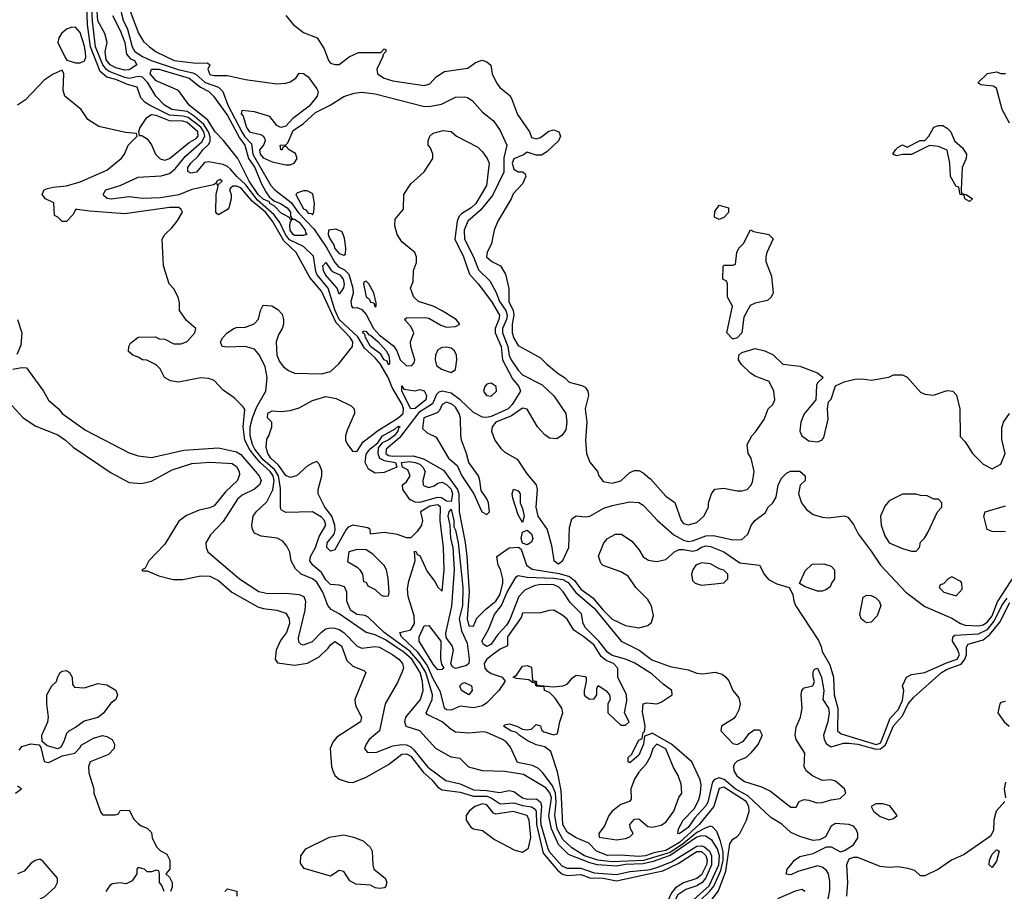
# Model space of a CAD drawing. Header units: inches. Extents: x 2380249 to 2585472, y 382747 to 546448.
# Tile 210 of 256: x 2467180 to 2471585, y 501011 to 504912. Entities that reach past the tile are written whole.
import ezdxf

# ---------------------------------------------------------------- set-up
doc = ezdxf.new("R2010")
doc.units = ezdxf.units.IN
doc.header["$MEASUREMENT"] = 0
doc.layers.add('C4560', color=7, linetype='Continuous')
doc.layers.add('C4570', color=7, linetype='Continuous')

msp = doc.modelspace()

# ---------------------------------------------------------------- linework, layer by layer
at = {"layer": 'C4560', "color": 4}
for points, elevation in [([(2470000, 501158.4), (2469970.4, 501149.6), (2469830, 501143.6), (2469766, 501150), (2469706.6, 501170), (2469650, 501205.3), (2469610, 501243.5), (2469584.3, 501290), (2469573.8, 501350), (2469580.2, 501410), (2469576.5, 501450), (2469563.6, 501483.6), (2469520.9, 501540.9), (2469500.4, 501560.4), (2469474.6, 501574.6), (2469406.8, 501586.8), (2469375.5, 501655.5), (2469357.8, 501677.8), (2469339.3, 501690), (2469270, 501722.4), (2469255.2, 501724.8), (2469190, 501719.5), (2469130, 501723.7), (2469110, 501735.1), (2469069.4, 501770), (2469003, 501803), (2468998, 501810), (2469024.7, 501870), (2469026.6, 501890), (2468996.4, 501990), (2468972.4, 502032.4), (2468925.3, 502085.3), (2468811, 502170), (2468738.6, 502238.6), (2468725.8, 502245.8), (2468689, 502250), (2468659.3, 502270), (2468644, 502310), (2468644, 502350), (2468633.2, 502373.2), (2468610, 502381.2), (2468570, 502383.6), (2468550, 502404.5), (2468530, 502438.4), (2468491.3, 502471.3), (2468478.4, 502490), (2468480.5, 502510), (2468503.1, 502550), (2468520.3, 502599.7), (2468549.4, 502650), (2468543.7, 502670), (2468530, 502686), (2468490, 502709), (2468370, 502706), (2468350, 502718), (2468346.6, 502730), (2468346.8, 502813.2), (2468337.4, 502870), (2468319.3, 502899.3), (2468270, 502942.4), (2468232.3, 502990), (2468221.6, 503010), (2468211.7, 503050), (2468211.7, 503090), (2468221.2, 503130), (2468241.4, 503178.6), (2468280.9, 503250), (2468286.6, 503310), (2468278.4, 503358.4), (2468253.2, 503410), (2468230, 503437.2), (2468189.3, 503449.3), (2468110, 503446), (2468086, 503450), (2468078, 503470), (2468088.7, 503490), (2468108.7, 503510), (2468138, 503530), (2468150, 503534.8), (2468190, 503536), (2468229.1, 503550.9), (2468248.9, 503571.1), (2468258, 503610), (2468270, 503634), (2468308, 503632), (2468334.4, 503614.4), (2468353.7, 503593.7), (2468361, 503570), (2468361, 503550), (2468354.8, 503530), (2468338, 503502), (2468327.7, 503470), (2468330.5, 503410), (2468342, 503382), (2468359.5, 503359.5), (2468382.3, 503342.3), (2468410, 503330.5), (2468530, 503326.4), (2468570, 503338), (2468608.2, 503371.8), (2468669.5, 503450), (2468670.9, 503470), (2468658.7, 503490), (2468595.2, 503555.2), (2468530, 503697.6), (2468478.7, 503758.7), (2468417.6, 503870), (2468362.3, 503922.3), (2468311.2, 504010), (2468279.5, 504050), (2468220, 504100), (2468170, 504158.7), (2468150, 504167.3), (2468133.7, 504166.3), (2468122.5, 504157.5), (2468118.8, 504150), (2468126, 504130), (2468126, 504110), (2468116, 504070), (2468110, 504062), (2468070, 504038), (2468063.1, 504043.1), (2468058, 504050), (2468059, 504130), (2468067.3, 504167.3), (2468062, 504178), (2468070, 504174), (2468086, 504190), (2468076.4, 504196.4), (2468062, 504190), (2468059.6, 504180.4), (2468046.8, 504173.2), (2467950, 504151.6), (2467891.3, 504128.7), (2467810, 504114.5), (2467730, 504111.2), (2467670, 504119.5), (2467590, 504108.4), (2467572.1, 504112.1), (2467561.2, 504121.2), (2467553.2, 504130), (2467565.2, 504150), (2467629.6, 504170.4), (2467710, 504206.8), (2467812.7, 504212.7), (2467850, 504223.7), (2467875.9, 504244.1), (2467919.7, 504300.3), (2467995.1, 504364.9), (2468008.6, 504390), (2468003.9, 504410), (2467990.5, 504430.6), (2467934.2, 504474.3), (2467910, 504480.7), (2467850, 504484), (2467760.7, 504530), (2467741.3, 504541.3), (2467722.2, 504562.3), (2467706, 504610), (2467662, 504622), (2467610, 504645), (2467570, 504654.6), (2467540.3, 504680.3), (2467496.7, 504790), (2467483.7, 504890), (2467477.7, 505050)], 32), ([(2470000, 501177), (2469980.5, 501170), (2469950, 501166.2), (2469866.5, 501173.5), (2469810, 501171.1), (2469760.9, 501190), (2469726.8, 501226.8), (2469670, 501249.7), (2469630, 501275.8), (2469609.8, 501310), (2469602.2, 501462.2), (2469585.6, 501545.6), (2469556.6, 501636.6), (2469530, 501657.2), (2469490, 501666), (2469450, 501686.6), (2469414, 501710), (2469402.5, 501722.5), (2469378, 501730), (2469345.2, 501750), (2469350, 501756), (2469370, 501760.7), (2469404.7, 501750), (2469430, 501736.3), (2469450, 501733.4), (2469470, 501736), (2469490, 501758), (2469510, 501751.3), (2469514.4, 501734.4), (2469524.5, 501724.5), (2469570, 501710.7), (2469584.7, 501715.3), (2469589.5, 501730.5), (2469596.2, 501770), (2469609.5, 501810), (2469605.1, 501830), (2469576.1, 501876.1), (2469550, 501901.2), (2469528, 501910), (2469526, 501926), (2469490, 501929), (2469486, 501946), (2469474, 501946), (2469458, 501958), (2469403.1, 501963.1), (2469388, 501970), (2469402, 501978), (2469430, 502018), (2469450, 502022), (2469470, 502014), (2469474, 501954), (2469490, 501952), (2469494, 501934), (2469566.4, 501926.4), (2469609.2, 501930.8), (2469630, 501938), (2469653.6, 501966.4), (2469670, 501978), (2469710, 501972), (2469714, 501970), (2469714, 501950), (2469706, 501910), (2469706, 501890), (2469710, 501884.7), (2469730, 501871.3), (2469750, 501872), (2469762, 501890), (2469762, 501918), (2469768, 501932), (2469802, 501910), (2469818, 501890), (2469821, 501870), (2469812, 501850), (2469812, 501810), (2469870, 501754), (2469890, 501754), (2469906, 501770), (2469886, 501810), (2469896.3, 501863.7), (2469894.3, 501890), (2469856, 501970), (2469855.3, 502010), (2469836, 502030), (2469804.2, 502044.2), (2469782, 502062), (2469750, 502112.3), (2469704.5, 502150), (2469659.5, 502179.5), (2469630, 502229), (2469610, 502246), (2469570, 502268.7), (2469548.4, 502268.4), (2469510, 502257.2), (2469430, 502255.3), (2469422.8, 502237.2), (2469362.8, 502150), (2469362, 502110), (2469330, 502095.1), (2469295.5, 502070), (2469270.5, 502050), (2469258.4, 502030), (2469260.4, 502010), (2469270, 501999.3), (2469290, 501985.7), (2469338, 501970), (2469351.3, 501951.3), (2469323.1, 501910), (2469270, 501854.7), (2469250, 501840.5), (2469210, 501832.6), (2469150, 501839.5), (2469110, 501822), (2469090, 501823.6), (2469080.9, 501830), (2469063.2, 501903.2), (2469030, 501961.3), (2469002.5, 502022.5), (2468960.7, 502080.7), (2468888.2, 502150), (2468881.2, 502170), (2468930, 502181.7), (2468946.8, 502210), (2468944.1, 502244.1), (2468918.3, 502330), (2468915.3, 502364.7), (2468920.5, 502399.5), (2468949, 502490), (2468946, 502534), (2468954, 502530), (2468958, 502518), (2468970, 502514), (2469002.5, 502442.5), (2469037.3, 502397.3), (2469050, 502372), (2469070, 502354), (2469079.5, 502450), (2469076.3, 502550), (2469060.5, 502670), (2469062.6, 502730), (2469050, 502740.4), (2469014.8, 502734.8), (2468972.7, 502710), (2468982.4, 502670), (2468977.1, 502650), (2468958, 502622), (2468930, 502593.2), (2468910, 502592.3), (2468870, 502608), (2468810, 502617), (2468750, 502609.5), (2468748.7, 502630), (2468737.5, 502637.5), (2468670, 502649.6), (2468650, 502640.7), (2468640.4, 502630), (2468590, 502539.6), (2468570, 502533.6), (2468553.6, 502550), (2468556.3, 502570), (2468586.9, 502610), (2468591.6, 502628.4), (2468589.8, 502650), (2468576.5, 502690), (2468544.5, 502730), (2468515.8, 502790), (2468515.4, 502810), (2468532.2, 502870), (2468532.2, 502892.2), (2468521.5, 502921.5), (2468510, 502934), (2468490, 502927), (2468466.6, 502913.4), (2468418.8, 502870), (2468390, 502862.4), (2468370, 502872.3), (2468338.5, 502918.5), (2468304, 502950), (2468289.7, 502970), (2468283.2, 502996.8), (2468285.2, 503034.8), (2468295.3, 503050), (2468308.7, 503090), (2468308.7, 503110), (2468289.3, 503130), (2468290, 503151), (2468310, 503161), (2468350, 503158), (2468390, 503162.8), (2468430, 503175.5), (2468490, 503208), (2468550, 503226), (2468596, 503216), (2468663.5, 503183.5), (2468676, 503170), (2468678, 503150), (2468644.4, 503075.6), (2468637.1, 503050), (2468637.6, 503030), (2468646.4, 503010), (2468670, 502978.8), (2468690, 502981), (2468716.6, 503023.4), (2468784.7, 503075.3), (2468872, 503128), (2468895.4, 503150), (2468896.5, 503170), (2468891.1, 503190), (2468846.2, 503266.2), (2468829.1, 503310), (2468792, 503372), (2468770, 503399), (2468722.3, 503442.3), (2468692.3, 503492.3), (2468610, 503570.8), (2468590, 503613), (2468559.4, 503710), (2468510.7, 503770), (2468504.3, 503784.3), (2468494.3, 503854.3), (2468450, 503897.2), (2468387.1, 503927.1), (2468368.7, 503950), (2468344.1, 504004), (2468317.9, 504037.9), (2468244, 504104), (2468192.2, 504172.2), (2468150.9, 504210), (2468123.4, 504243.4), (2468110, 504255.4), (2468090, 504263.9), (2468024.4, 504275.6), (2468006.6, 504273.4), (2467970.3, 504229.7), (2467945.8, 504225.8), (2467932.9, 504232.9), (2467932, 504250), (2467946, 504270), (2467978.9, 504301.1), (2467999.1, 504330), (2468025.5, 504354.5), (2468031.8, 504368.2), (2468031.7, 504388.3), (2468024.8, 504410), (2468003.2, 504443.2), (2467960.7, 504480.7), (2467930, 504500.8), (2467860.9, 504510), (2467828.2, 504530), (2467789.6, 504570), (2467752.7, 504630), (2467730, 504654.2), (2467710, 504658.4), (2467670, 504648.6), (2467650, 504653.5), (2467580.6, 504680.6), (2467568.3, 504688.3), (2467551.8, 504710), (2467518.7, 504790), (2467505.9, 504906), (2467501.2, 504990)], 28), ([(2467594.9, 504930), (2467630, 504863.8), (2467650, 504810.5), (2467658.3, 504758.3), (2467676.5, 504736.5), (2467694, 504730), (2467704, 504710), (2467670, 504687.3), (2467650, 504686), (2467610, 504696.9), (2467584.7, 504710), (2467567.6, 504732.4), (2467562, 504770), (2467571.8, 504810), (2467560.5, 504850), (2467530, 504907), (2467524.2, 504990)], 24), ([(2467632, 504950), (2467642.9, 504910), (2467662.2, 504870), (2467683.7, 504790), (2467695.3, 504770), (2467730, 504746.5), (2467768.8, 504728.8), (2467889.6, 504689.6), (2467954.8, 504674.8), (2467970, 504666.5), (2468010, 504630.2), (2468070.1, 504610.1), (2468088.9, 504590), (2468111, 504530), (2468173.9, 504410), (2468187.5, 504387.5), (2468216.5, 504356.5), (2468223.8, 504310), (2468230, 504296.5), (2468303.6, 504170), (2468322, 504150), (2468394.3, 504094.3), (2468427.9, 504047.9), (2468495.6, 503975.6), (2468552.5, 503892.5), (2468590, 503825.5), (2468606.6, 503806.6), (2468633.1, 503793.1), (2468652.5, 503772.5), (2468670.2, 503709.8), (2468671.5, 503688.5), (2468661.6, 503650), (2468664.4, 503630), (2468670, 503623), (2468690, 503624), (2468710, 503614.9), (2468730, 503592.4), (2468762.3, 503530), (2468790, 503500.6), (2468852.7, 503452.7), (2468867.9, 503430), (2468882.6, 503390), (2468910, 503362.4), (2468935.1, 503364.9), (2468944.2, 503375.8), (2468947.8, 503390), (2468929.7, 503450), (2468928, 503470), (2468943.7, 503510), (2468930, 503539), (2468902, 503570), (2468910, 503578), (2468990, 503579.5), (2469010, 503575.8), (2469064.2, 503544.2), (2469090, 503536.5), (2469130, 503539.3), (2469149.2, 503550), (2469132.3, 503570), (2469070, 503609.6), (2469030, 503629.6), (2468964, 503650), (2468944, 503670), (2468935.3, 503690), (2468928.7, 503710), (2468940.4, 503739.6), (2468942, 503790), (2468954.6, 503825.4), (2468955.3, 503850), (2468948, 503870), (2468890, 503918), (2468868.7, 503950), (2468858, 503990), (2468860.4, 504019.6), (2468896.4, 504063.6), (2468899, 504130), (2468930, 504178), (2468990, 504231.3), (2469028.7, 504290), (2469028.7, 504310), (2469018, 504338), (2469008, 504350), (2469008, 504370), (2469015.3, 504390), (2469030, 504404.7), (2469075.3, 504415.3), (2469110, 504412), (2469134, 504390), (2469230, 504341), (2469250, 504321), (2469271, 504290), (2469281, 504270), (2469268, 504170), (2469220.9, 504090), (2469199.5, 504070), (2469156.4, 504043.6), (2469144.2, 504030), (2469136.9, 504010), (2469126.7, 503930), (2469165, 503850), (2469192.9, 503772.9), (2469231.8, 503730), (2469291.2, 503651.2), (2469326.7, 503590), (2469323.6, 503570), (2469307.1, 503530), (2469307.2, 503510), (2469334.4, 503450), (2469340.2, 503390), (2469384.9, 503304.9), (2469413, 503270), (2469420.5, 503250), (2469383.9, 503190), (2469366, 503170), (2469290, 503135.9), (2469270, 503131.7), (2469250, 503132.9), (2469210, 503153.8), (2469150.4, 503210.4), (2469110, 503240.3), (2469070.2, 503249.8), (2469054.7, 503245.3), (2469045.1, 503234.9), (2469027.1, 503192.9), (2468965.8, 503154.2), (2468879.7, 503040.3), (2468819.3, 502990), (2468817.6, 502970), (2468830, 502962.1), (2468850, 502958.4), (2468940.6, 502960.6), (2468986.1, 502946.1), (2469075.9, 502895.9), (2469138.6, 502810), (2469144.8, 502790), (2469146.4, 502710), (2469172.7, 502572.7), (2469179.8, 502510), (2469190.2, 502350), (2469182.3, 502230), (2469190, 502198.8), (2469210, 502198), (2469225.9, 502234.1), (2469265.6, 502274.4), (2469310, 502308.9), (2469330, 502340.5), (2469342, 502390), (2469340.9, 502410), (2469331.4, 502451.4), (2469321.2, 502470), (2469315.3, 502510), (2469370, 502548.8), (2469411, 502551), (2469422.8, 502542.8), (2469447.7, 502470), (2469472.4, 502452.4), (2469593.8, 502433.8), (2469640.1, 502420.1), (2469661.6, 502401.6), (2469690, 502363.2), (2469744.6, 502324.6), (2469790, 502269.2), (2469830, 502228.8), (2469890, 502201), (2469950, 502190.8), (2469990, 502201), (2470000, 502209.1)], 28), ([(2467674.4, 504950), (2467711.6, 504851.5), (2467734.3, 504814.3), (2467760.5, 504790), (2467790, 504768.8), (2467871, 504730), (2467970, 504717.3), (2468019.6, 504719.6), (2468031.3, 504710), (2468021, 504690), (2468030, 504666), (2468050, 504661.6), (2468110, 504662.8), (2468190, 504644), (2468330, 504624.9), (2468370, 504627.3), (2468390, 504634), (2468415.3, 504650), (2468430, 504672), (2468450, 504671.3), (2468470, 504656), (2468510, 504602), (2468514.8, 504590), (2468510.8, 504570), (2468475.5, 504524.5), (2468402, 504470), (2468370, 504435.3), (2468348.7, 504428.7), (2468330, 504438), (2468299, 504479), (2468230, 504499), (2468174, 504506), (2468171.3, 504490), (2468179.5, 504479.5), (2468194, 504430), (2468207.8, 504410), (2468258, 504398), (2468271.3, 504390), (2468277.3, 504377.3), (2468278.8, 504370), (2468270.8, 504350), (2468253, 504330), (2468255.5, 504310), (2468270, 504293.4), (2468310, 504276), (2468370, 504262.8), (2468390, 504262.8), (2468408, 504270), (2468422, 504290), (2468413.6, 504313.6), (2468386, 504330), (2468370, 504346), (2468358, 504342), (2468354, 504330), (2468349, 504329), (2468346, 504350), (2468370, 504352), (2468379, 504361), (2468404, 504416), (2468450, 504446.8), (2468502.9, 504497.1), (2468569, 504530), (2468630, 504568), (2468676.6, 504583.4), (2468710, 504587.7), (2468770, 504580.5), (2468985.3, 504525.3), (2469010, 504523.1), (2469066.6, 504533.4), (2469130, 504564.9), (2469170, 504567.3), (2469184, 504564), (2469204.7, 504550), (2469250, 504498), (2469299.9, 504459.9), (2469330, 504416), (2469359.3, 504350), (2469346.7, 504293.3), (2469346.5, 504230), (2469294.8, 504125.2), (2469241.1, 504058.9), (2469184.6, 504010), (2469169.2, 503970), (2469170.3, 503930), (2469211, 503851), (2469232.9, 503792.9), (2469283, 503743), (2469311.3, 503691.3), (2469326, 503650), (2469354.5, 503610), (2469361.3, 503590), (2469357.6, 503570), (2469340.2, 503530), (2469340.2, 503510), (2469363.5, 503450), (2469369.5, 503409.5), (2469379, 503390), (2469410, 503343.8), (2469430, 503323.1), (2469517.7, 503277.7), (2469570, 503228), (2469623, 503150), (2469628.2, 503110), (2469623, 503077), (2469607.3, 503052.7), (2469583.6, 503036.4), (2469550, 503039), (2469530, 503054), (2469497.2, 503090), (2469450, 503169), (2469430, 503174), (2469380.6, 503139.4), (2469310.5, 503110), (2469294.4, 503090), (2469290.4, 503070), (2469305.5, 503030), (2469332.1, 502992.1), (2469350, 502976.3), (2469405.8, 502945.8), (2469450, 502878), (2469491, 502830), (2469494.8, 502810), (2469488.5, 502730), (2469498, 502690), (2469540.5, 502630), (2469558.8, 502558.8), (2469570, 502492), (2469590, 502476), (2469610, 502491.3), (2469637, 502550), (2469640.2, 502639.8), (2469650, 502678), (2469670, 502691), (2469710, 502687.3), (2469730, 502690.6), (2469794, 502726), (2469830, 502738), (2469910, 502753.4), (2469950, 502750.7), (2469970, 502738.8), (2470000, 502706.8)], 32), ([(2468370.5, 504930.5), (2468402.8, 504890), (2468450, 504854.8), (2468510.7, 504830.7), (2468542, 504782), (2468561, 504730), (2468570, 504718), (2468590, 504711.3), (2468610, 504712), (2468654.6, 504745.4), (2468695.3, 504764.7), (2468795.3, 504764.7), (2468810, 504782), (2468818, 504778), (2468818, 504770), (2468804.7, 504755.3), (2468806, 504750), (2468777.3, 504690), (2468781, 504670), (2468810, 504650.5), (2468850, 504638.4), (2468990, 504617.3), (2469015.5, 504624.5), (2469043.7, 504656.3), (2469080.2, 504679.8), (2469185.6, 504694.4), (2469219.3, 504720.7), (2469248.9, 504731.1), (2469270, 504722.8), (2469287.9, 504707.9), (2469293.4, 504670), (2469313.4, 504630), (2469328.8, 504608.8), (2469372.2, 504572.2), (2469379.9, 504559.9), (2469406.9, 504486.9), (2469461, 504410), (2469470, 504384.7), (2469490, 504378.8), (2469510, 504384), (2469546.8, 504413.2), (2469570, 504418.8), (2469591.3, 504410), (2469598.8, 504390), (2469591, 504370), (2469538.8, 504321.2), (2469514.6, 504305.4), (2469490, 504305.2), (2469450, 504319), (2469433.4, 504306.6), (2469390, 504289.2), (2469383.6, 504270), (2469390, 504242.8), (2469410, 504231), (2469431.6, 504231.6), (2469442, 504222), (2469444.7, 504210), (2469430, 504178), (2469387.5, 504132.5), (2469378.8, 504110), (2469318.8, 504010), (2469302.8, 503970), (2469291, 503910), (2469271.3, 503870), (2469268.4, 503850), (2469292, 503830), (2469331.3, 503810), (2469353.2, 503773.2), (2469368.9, 503708.9), (2469367.8, 503650), (2469387.8, 503610), (2469390.2, 503590.2), (2469383.2, 503550), (2469382.6, 503510), (2469390, 503487.3), (2469410, 503454), (2469510, 503398.8), (2469538.8, 503370), (2469588.5, 503328.5), (2469618, 503310), (2469638, 503290), (2469695.2, 503275.2), (2469710, 503266.8), (2469722, 503250), (2469724.4, 503230), (2469710.5, 503170), (2469717.1, 503110), (2469710.6, 503030), (2469716.3, 502970), (2469730, 502931.3), (2469764.7, 502890), (2469771.3, 502870), (2469790, 502844.7), (2469830, 502837.3), (2469870, 502847.7), (2469910, 502886), (2469930, 502894.8), (2469950, 502894), (2469970, 502884), (2469999.2, 502859.2), (2470000, 502858.3)], 36), ([(2470000, 501140.8), (2469970, 501134.5), (2469890, 501130.3), (2469850, 501123.7), (2469765.2, 501130), (2469730, 501138.2), (2469635.6, 501175.6), (2469590, 501220.9), (2469558.7, 501290), (2469547.9, 501347.9), (2469558.5, 501430), (2469551.6, 501451.6), (2469534.3, 501474.3), (2469433.3, 501533.3), (2469350, 501546.6), (2469250.5, 501549.5), (2469190, 501566.6), (2469150, 501605.2), (2469110, 501612), (2469041.2, 501650), (2468969.7, 501729.8), (2468908.8, 501748.8), (2468903.5, 501770), (2468906.9, 501790), (2468973.7, 501870), (2468985.6, 501910), (2468981.8, 501950), (2468971.8, 501990), (2468934.1, 502050), (2468900.4, 502080.4), (2468817.1, 502137.1), (2468770, 502158.6), (2468729.6, 502170), (2468610, 502252.9), (2468572.9, 502272.9), (2468558, 502290), (2468536.1, 502350), (2468510, 502394.8), (2468490, 502409.8), (2468439.3, 502430), (2468413.9, 502453.9), (2468394.5, 502490), (2468389.2, 502529.2), (2468375.5, 502555.5), (2468357.5, 502577.5), (2468331.9, 502591.9), (2468260.1, 502600.1), (2468230, 502614), (2468220.9, 502630), (2468218.4, 502650), (2468224.7, 502690), (2468238.4, 502710), (2468285.8, 502754.2), (2468312.3, 502807.7), (2468318.8, 502850), (2468314.3, 502870), (2468301.2, 502890), (2468255.5, 502930), (2468230, 502960.2), (2468207.7, 502990), (2468186.9, 503030), (2468179.4, 503090), (2468187.3, 503167.3), (2468179.7, 503179.7), (2468138.9, 503218.9), (2468090, 503254), (2468050, 503297.2), (2468026, 503306), (2467990, 503309.2), (2467890.7, 503289.3), (2467855.3, 503295.3), (2467828, 503310), (2467808, 503350), (2467790, 503368), (2467748.7, 503388.7), (2467730, 503389), (2467710, 503402), (2467686, 503410), (2467667.3, 503427.3), (2467668, 503450), (2467676.4, 503463.6), (2467710, 503491.3), (2467787.3, 503492.7), (2467803.6, 503483.6), (2467830, 503482), (2467870, 503462), (2467902, 503462), (2467930, 503471), (2467964, 503510), (2467968, 503530), (2467925.6, 503565.6), (2467895.3, 503610), (2467894.6, 503645.4), (2467888.7, 503670), (2467870, 503708), (2467848.7, 503730), (2467824, 503810), (2467818, 503930), (2467828.9, 503951.1), (2467860.2, 503979.8), (2467884, 504010), (2467908.7, 504050), (2467903.1, 504063.1), (2467891.5, 504071.5), (2467850, 504071.2), (2467650, 504042.9), (2467494.5, 504054.5), (2467436.9, 504063.1), (2467430, 504062), (2467419.5, 504040.5), (2467390, 504009), (2467370, 504008.7), (2467350, 504028.7), (2467335.3, 504035.3), (2467332.3, 504092.3), (2467295.3, 504110), (2467281.2, 504130), (2467289.3, 504150), (2467303.8, 504156.2), (2467330, 504163.1), (2467390, 504168.5), (2467450, 504186), (2467570, 504239.1), (2467634, 504290), (2467648.7, 504310), (2467666, 504350), (2467706, 504390), (2467702, 504402), (2467652.7, 504407.3), (2467533.6, 504433.6), (2467485.6, 504465.6), (2467455.3, 504510), (2467382, 504570), (2467374.6, 504594.6), (2467378, 504670), (2467370, 504686), (2467330, 504668), (2467290, 504642), (2467206.4, 504553.6), (2467170.7, 504529.3)], 36), ([(2467169.6, 503569.6), (2467189.6, 503510), (2467185.3, 503454.7), (2467166.9, 503413.1)], 44), ([(2467150, 503348), (2467190, 503355.1), (2467210, 503354), (2467287, 503250), (2467308.4, 503208.4), (2467351.5, 503171.5), (2467370, 503149.3), (2467474.2, 503074.2), (2467670, 502973.2), (2467710, 502959.3), (2467770, 502952.7), (2467914.6, 502985.4), (2468070, 502995.8), (2468150, 502978.5), (2468170, 502966), (2468252.1, 502870), (2468259.7, 502850), (2468252.4, 502830), (2468230, 502810.4), (2468175.8, 502784.2), (2468153.8, 502766.2), (2468090, 502666), (2468033.4, 502606.6), (2468013.2, 502570), (2468014, 502550), (2468022, 502530), (2468162.7, 502410), (2468250, 502353.3), (2468290, 502343.6), (2468370, 502345.6), (2468430, 502338.7), (2468450.9, 502330.9), (2468458.7, 502310), (2468455.1, 502270), (2468425.6, 502145.6), (2468427, 502127), (2468437.6, 502117.6), (2468450, 502113.6), (2468490, 502129.7), (2468530, 502171.2), (2468550, 502185.4), (2468570, 502190.8), (2468590, 502188.7), (2468610, 502183.1), (2468630, 502169.8), (2468690, 502108.5), (2468710, 502099.8), (2468770, 502107.2), (2468790, 502103.2), (2468849.8, 502070), (2468875.5, 502050), (2468892.4, 502030), (2468896.4, 502010), (2468889.7, 501990), (2468870, 501944.9), (2468815.6, 501850), (2468789.5, 501730), (2468742.9, 501690), (2468729.4, 501670), (2468722.7, 501650), (2468734.5, 501634.5), (2468772.7, 501632.7), (2468850, 501661.4), (2468890, 501668.1), (2468910, 501666.5), (2468930, 501657.1), (2468943.8, 501643.8), (2469006, 501566), (2469086.5, 501506.5), (2469150, 501492.2), (2469210, 501464.5), (2469270, 501461.7), (2469327.1, 501452.9), (2469370, 501461.7), (2469390, 501457.7), (2469430, 501429.8), (2469450, 501424.1), (2469490, 501425), (2469499.6, 501419.6), (2469510.4, 501410.4), (2469514.3, 501394.3), (2469509.4, 501330), (2469512.2, 501310), (2469543.2, 501203.2), (2469549.5, 501189.5), (2469605.2, 501125.2), (2469630, 501114), (2469690, 501114.5), (2469750, 501093.5), (2469850, 501086.9), (2469910, 501099.2), (2469990, 501106.7), (2470000, 501109.2)], 44), ([(2467130, 503202), (2467195.3, 503130), (2467252.5, 503092.5), (2467350, 503054.5), (2467385.2, 503030), (2467418.9, 502998.9), (2467590, 502883.7), (2467670, 502840.9), (2467724.5, 502835.5), (2467770, 502846.6), (2467862.4, 502897.6), (2467950, 502926), (2468031.4, 502931.4), (2468110, 502927.6), (2468130, 502925.1), (2468150, 502912.3), (2468162, 502890), (2468163.2, 502876.8), (2468155.1, 502850), (2468101, 502799), (2468050, 502736), (2468030, 502726.8), (2467983.2, 502716.8), (2467926.6, 502693.4), (2467892.5, 502667.5), (2467830, 502564.7), (2467758, 502490), (2467742, 502458), (2467726, 502450), (2467730, 502446), (2467750, 502446), (2467803.1, 502423.1), (2467866.3, 502406.3), (2467910, 502407), (2467990, 502422.4), (2468030, 502421.3), (2468070, 502401.6), (2468129.8, 502349.8), (2468244.7, 502284.8), (2468270, 502276.3), (2468330, 502269.6), (2468370, 502256), (2468386, 502230), (2468386.6, 502210), (2468374, 502170), (2468346.5, 502133.5), (2468327.3, 502090), (2468322.7, 502050), (2468333.6, 502033.6), (2468410, 502023.7), (2468468, 502032), (2468519.9, 502060.1), (2468560.7, 502099.3), (2468570, 502114), (2468590, 502128.7), (2468619, 502110), (2468644.1, 502044.1), (2468670, 502019), (2468719, 501999), (2468728, 501990), (2468679, 501870), (2468682, 501842), (2468709, 501790), (2468704, 501770), (2468599.6, 501700.4), (2468581.2, 501678.8), (2468569.5, 501650.5), (2468575.1, 501570), (2468580.9, 501550), (2468589.6, 501530), (2468610, 501512.3), (2468650, 501499.6), (2468670, 501498.4), (2468690, 501505.1), (2468730, 501521.6), (2468830, 501578.4), (2468890, 501624.2), (2468910, 501626.6), (2468930, 501615.6), (2468984.5, 501544.5), (2469023.5, 501510), (2469050, 501477.6), (2469070, 501465.1), (2469150, 501455.3), (2469210, 501437), (2469270, 501436.3), (2469290, 501429), (2469330, 501402.8), (2469390, 501407.1), (2469430, 501394.5), (2469470, 501388.7), (2469482.2, 501382.2), (2469490.4, 501370.4), (2469492.8, 501310), (2469522.3, 501182.3), (2469585.7, 501105.7), (2469608.5, 501088.5), (2469630, 501081.8), (2469690, 501086.4), (2469731.1, 501071.1), (2469790, 501069.8), (2469850, 501058.4), (2470000, 501090.6)], 48), ([(2470000, 502299.7), (2469990, 502317.2), (2469937.2, 502370), (2469901.5, 502421.5), (2469870, 502441.2), (2469790, 502469), (2469780.2, 502480.2), (2469769.1, 502510.9), (2469794, 502570), (2469809.5, 502590.5), (2469846, 502610), (2469872, 502610), (2469918.8, 502578.8), (2469950, 502541), (2469970, 502507.7), (2469992.8, 502492.8), (2470000, 502491.6)], 28), ([(2470000, 501989.2), (2469932.1, 502032.1), (2469890.5, 502050.5), (2469830, 502067), (2469810, 502081), (2469771.2, 502131.2), (2469711.9, 502190), (2469700.8, 502210), (2469692.9, 502252.9), (2469643.4, 502303.4), (2469611.9, 502351.9), (2469592.2, 502372.2), (2469570, 502382.2), (2469510, 502384), (2469481.4, 502378.6), (2469440.6, 502359.4), (2469413.8, 502330), (2469373.1, 502226.9), (2469357.5, 502202.6), (2469318.9, 502161.1), (2469290, 502116.9), (2469270, 502107.1), (2469255.6, 502115.6), (2469250, 502125.2), (2469248, 502130), (2469277.6, 502182.4), (2469304.2, 502250), (2469334.8, 502290), (2469360.5, 502350), (2469401.2, 502418.8), (2469410, 502424.9), (2469450, 502417.3), (2469570, 502412.7), (2469610, 502406.4), (2469633.3, 502393.3), (2469668.8, 502348.8), (2469750, 502278.5), (2469871.5, 502130), (2469950.7, 502090.7), (2470000, 502053.4)], 24), ([(2470000, 501714.7), (2469974.8, 501705.2), (2469971.5, 501670), (2469950, 501620.9), (2469910, 501586), (2469902, 501590), (2469902.7, 501610), (2469916.6, 501623.4), (2469950, 501686.8), (2469965.6, 501694.4), (2469970, 501722), (2469974.6, 501725.4), (2469978, 501750), (2469966.1, 501813.9), (2469969.6, 501850.4), (2469985.4, 501854.6), (2470000, 501853.2)], 24), ([(2467177, 501643), (2467190, 501658.8), (2467230, 501670.8), (2467266.8, 501666.8), (2467275.3, 501655.3), (2467290, 501591.3), (2467310, 501586.8), (2467370, 501618), (2467426, 501630), (2467450, 501654), (2467454.6, 501665.4), (2467510, 501696.3), (2467550, 501708.2), (2467570, 501703.8), (2467594, 501690), (2467604.9, 501670), (2467602, 501650), (2467577, 501623), (2467494.8, 501590), (2467487.7, 501570), (2467490, 501542), (2467511, 501470), (2467511.3, 501450), (2467543.6, 501363.6), (2467552.7, 501352.7), (2467607.3, 501352.7), (2467622, 501358), (2467630, 501372), (2467670, 501374), (2467690, 501334), (2467710, 501314), (2467723.6, 501303.6), (2467750, 501294), (2467770, 501274), (2467772, 501250), (2467792, 501210), (2467810, 501192), (2467838, 501178), (2467852, 501150), (2467852, 501110), (2467834, 501090), (2467850, 501074), (2467862, 501050), (2467862, 501030), (2467854, 501010)], 48), ([(2470000, 501612.4), (2469981.1, 501578.9), (2469950, 501544.5), (2469930, 501512.7), (2469914.9, 501470), (2469915.9, 501424.1), (2469907.7, 501412.3), (2469870, 501399.7), (2469830.4, 501370), (2469816.4, 501350), (2469796.1, 501303.9), (2469771.3, 501270), (2469772.7, 501252.7), (2469850, 501241.3), (2469890, 501247), (2469910, 501254.8), (2469925.2, 501270), (2469913.2, 501290), (2469909.3, 501310), (2469930, 501334), (2469950, 501334.8), (2469990, 501301), (2470000, 501299.9)], 28), ([(2467162, 501450), (2467188, 501470), (2467170, 501482)], 48), ([(2467166, 500910), (2467184.1, 500935.9), (2467230, 500961), (2467252.9, 500967.1), (2467292.7, 500987.3), (2467338, 501030), (2467348.7, 501050), (2467348.7, 501070), (2467284.7, 501144.7), (2467270, 501155.3), (2467250, 501149.2), (2467230, 501135.1), (2467199.5, 501100.5), (2467170, 501089.3)], 48), ([(2467826, 501010), (2467816.4, 501036.4), (2467806, 501050), (2467806, 501090), (2467802, 501102), (2467790, 501106), (2467770, 501098), (2467750, 501098), (2467738, 501110), (2467710, 501118), (2467704.7, 501110), (2467704.7, 501090), (2467682.8, 501057.2), (2467656, 501044), (2467630, 501049), (2467595.3, 501044.7), (2467582.8, 501037.2), (2467566, 501010)], 48), ([(2468098, 501010), (2468110, 501022), (2468151.3, 501011.3), (2468151.1, 500988.9)], 48)]:
    msp.add_lwpolyline(points, dxfattribs=dict(at, elevation=elevation))
for points, elevation in [([(2467430, 504879), (2467410, 504877.2), (2467390, 504869), (2467366.8, 504850), (2467354.8, 504830), (2467351, 504810), (2467382.8, 504742.8), (2467391.1, 504731.1), (2467430, 504718.8), (2467450, 504718.8), (2467470, 504727.3), (2467476.1, 504743.9), (2467474.7, 504765.2), (2467470, 504794), (2467450, 504855.3)], 36), ([(2468390, 504018), (2468387, 504027), (2468350, 504045.7), (2468318.4, 504078.4), (2468299.6, 504090), (2468297.1, 504097.1), (2468270, 504108.4), (2468246.5, 504130), (2468207.3, 504190), (2468155.6, 504290), (2468091.5, 504371.5), (2468054, 504410), (2468022.2, 504462.2), (2467938.3, 504530), (2467890, 504595.6), (2467790, 504638.3), (2467763.5, 504670), (2467769.2, 504690), (2467802.8, 504690), (2467937.6, 504650), (2467989.4, 504609.4), (2468026.4, 504590), (2468047.2, 504570), (2468110, 504483.1), (2468162.7, 504382.7), (2468186.9, 504350), (2468203.6, 504290), (2468232.3, 504250), (2468259.6, 504179.6), (2468280.9, 504141), (2468297.8, 504117.7), (2468320.4, 504100.4), (2468347.3, 504090), (2468376.5, 504070), (2468391.3, 504050), (2468391.9, 504031.9), (2468399.6, 504020.4)], 24), ([(2467770, 504485.6), (2467744, 504470), (2467718, 504430), (2467712, 504410), (2467714, 504394), (2467726, 504394), (2467750, 504378), (2467770, 504351.3), (2467787.3, 504310), (2467808.9, 504288.9), (2467830, 504283.8), (2467850, 504290.5), (2467937.8, 504362.2), (2467970, 504380.8), (2467978.7, 504390), (2467976.5, 504410), (2467930, 504451.2), (2467910, 504457.4), (2467850, 504459.2), (2467790, 504483.5)], 36), ([(2468450, 504146), (2468422.5, 504137.5), (2468416, 504130), (2468450, 504065.7), (2468460.4, 504060.4), (2468470, 504046.7), (2468484.9, 504044.9), (2468490, 504038), (2468496, 504050), (2468499.3, 504090), (2468492, 504132), (2468465.6, 504145.6)], 32), ([(2468450, 503945.6), (2468410, 503945.8), (2468403, 503950), (2468389.8, 503970), (2468388.3, 503991.7), (2468391.9, 504008.1), (2468400.1, 504019.9), (2468410, 504019.3), (2468430, 504005.3), (2468457.4, 503970), (2468458, 503958), (2468464.7, 503950)], 24), ([(2468594, 503974), (2468562, 503970), (2468560.7, 503950), (2468565.8, 503934.2), (2468585, 503904.9), (2468590, 503888.2), (2468610, 503864.9), (2468630, 503858), (2468637.2, 503862.8), (2468639, 503890), (2468633.6, 503933.6), (2468622, 503962)], 32), ([(2468610, 503684), (2468600.5, 503710), (2468548.7, 503770), (2468538.9, 503790), (2468536.9, 503810), (2468550, 503826), (2468572.5, 503792.5), (2468582.8, 503782.8), (2468611.7, 503770), (2468627.6, 503750), (2468631.1, 503728.9), (2468628.5, 503711.5)], 24), ([(2468730, 503742), (2468721, 503739), (2468718, 503730), (2468730, 503671.3), (2468743, 503663), (2468750, 503647.3), (2468764.7, 503644.7), (2468770, 503626), (2468775.3, 503630), (2468774.6, 503645.4), (2468764, 503690), (2468742, 503730)], 32), ([(2468830, 503367.3), (2468824.4, 503384.4), (2468810, 503389.7), (2468795.3, 503415.3), (2468749.8, 503450), (2468726.8, 503490), (2468724.7, 503504.7), (2468714, 503510), (2468720.2, 503519.8), (2468730, 503517.1), (2468741.8, 503501.8), (2468750, 503500.2), (2468784, 503470), (2468818.9, 503430), (2468831.7, 503408.3), (2468835.1, 503384.9), (2468834, 503370)], 24), ([(2469090, 503445.7), (2469070, 503445.1), (2469050, 503435.1), (2469040.9, 503410), (2469039.5, 503390), (2469044.8, 503364.8), (2469067.5, 503347.5), (2469110, 503333.4), (2469130, 503346.8), (2469135.4, 503390), (2469134, 503410), (2469125.1, 503430), (2469110, 503441.3)], 28), ([(2468949.7, 503250.3), (2468970, 503256.3), (2468990, 503250.7), (2469000.3, 503230), (2468997.4, 503210), (2468950, 503172.1), (2468930, 503169.7), (2468889.8, 503250), (2468890, 503274), (2468898, 503258)], 24), ([(2469290, 503284.5), (2469270, 503280.9), (2469261.6, 503270), (2469255.5, 503250), (2469267.7, 503230), (2469290, 503226.7), (2469313.3, 503250), (2469311.5, 503270)], 28), ([(2469090, 503200.7), (2469070.8, 503190), (2469057.7, 503162.3), (2469047.7, 503152.3), (2468988.5, 503130), (2468982, 503082), (2469003.6, 503063.6), (2469043.6, 503043.6), (2469098, 502950), (2469137.3, 502917.3), (2469158.8, 502870), (2469212, 502790), (2469247.3, 502710), (2469270, 502698), (2469282, 502710), (2469277.2, 502750), (2469270, 502768), (2469244.7, 502804.7), (2469239.3, 502850), (2469232.3, 502870), (2469188.7, 502930), (2469179.3, 502970), (2469157.2, 503030), (2469152.9, 503052.9), (2469152.3, 503130), (2469146, 503150), (2469130, 503178), (2469116, 503190)], 32), ([(2468770, 502882.2), (2468740.2, 502900.2), (2468726.2, 502930), (2468730, 502967.3), (2468748.5, 502991.5), (2468782.4, 503017.6), (2468803.9, 503050), (2468859.1, 503080.9), (2468873.3, 503093.3), (2468882.8, 503090), (2468874.6, 503085.4), (2468872.1, 503070), (2468855.6, 503050), (2468828.2, 503030), (2468801.4, 503018.6), (2468783.9, 502996.1), (2468782.2, 502970), (2468789.4, 502949.4), (2468810, 502938.5), (2468861, 502930), (2468866.8, 502910), (2468810, 502885.8)], 24), ([(2469010, 502817.6), (2469034.7, 502825.3), (2469050, 502838), (2469070, 502842.6), (2469090, 502831.3), (2469110.5, 502810.5), (2469116.8, 502790), (2469110, 502755.1), (2469090, 502756.9), (2469067.3, 502772.7), (2469047, 502773), (2468970, 502750.6), (2468950, 502753.3), (2468925.1, 502765.1), (2468894.7, 502810), (2468892, 502830), (2468910, 502843.1), (2468927.4, 502870), (2468917, 502897), (2468892.7, 502910), (2468888, 502930), (2468926.1, 502933.9), (2468950, 502930.8), (2468970, 502922), (2468983.2, 502910), (2468993.4, 502890), (2468983.2, 502850), (2468984.9, 502830), (2468990, 502825.5)], 24), ([(2469430, 502662), (2469410, 502695.3), (2469386.6, 502770), (2469382.7, 502790), (2469389.5, 502810.5), (2469410, 502802.8), (2469419.1, 502790), (2469418.8, 502750), (2469430, 502724.7), (2469437.1, 502690)], 28), ([(2469130, 502008.7), (2469116, 502016), (2469108.9, 502028.9), (2469120.9, 502090), (2469114.2, 502110), (2469087.7, 502147.7), (2469087, 502167), (2469113.4, 502286.6), (2469124.8, 502450), (2469119.2, 502550), (2469108.3, 502590), (2469105.6, 502650), (2469096.9, 502690), (2469100.9, 502710), (2469110, 502720.7), (2469122, 502670), (2469121.6, 502641.6), (2469130, 502626.8), (2469142.3, 502570), (2469162.7, 502370), (2469160.5, 502290), (2469146.5, 502230), (2469157.1, 502177.1), (2469181.8, 502121.8), (2469191.4, 502050), (2469188.8, 502031.2), (2469178.5, 502021.5)], 24), ([(2469450, 502561.2), (2469429, 502569), (2469424.2, 502590), (2469430, 502618), (2469450, 502627.3), (2469470, 502610.6), (2469475.3, 502590), (2469470, 502574)], 28), ([(2468690, 502541.2), (2468652, 502530), (2468647.1, 502487.1), (2468690, 502462), (2468702, 502450), (2468714, 502430), (2468718, 502398), (2468730, 502394), (2468738, 502378), (2468770, 502362), (2468796.9, 502336.9), (2468810, 502331.3), (2468830, 502334), (2468833.2, 502350), (2468829, 502411), (2468820.9, 502450), (2468810, 502469), (2468760.2, 502520.2), (2468730, 502539.3)], 32), ([(2469050, 502002.9), (2469030, 502027.8), (2468966.9, 502130), (2468966.9, 502150), (2468990, 502198.8), (2469010, 502200.7), (2469063.7, 502130), (2469062.4, 502050), (2469067.5, 502027.5), (2469078, 502010), (2469070, 502004)], 24), ([(2467470, 501922), (2467530, 501940.7), (2467570, 501934.8), (2467610.7, 501910.7), (2467617.3, 501890), (2467610.6, 501870), (2467587.6, 501852.4), (2467553.3, 501806.7), (2467530, 501789.5), (2467468, 501772), (2467430, 501744), (2467402, 501730), (2467390, 501718), (2467378, 501682), (2467363.5, 501656.5), (2467350, 501648.7), (2467302.5, 501662.5), (2467281.2, 501681.2), (2467279.3, 501710), (2467306.6, 501770), (2467309.4, 501790), (2467300.9, 501850), (2467301.6, 501890), (2467323.7, 501930), (2467344.5, 501950), (2467350, 501971.3), (2467361.2, 501990), (2467370, 501996.3), (2467390, 501999.1), (2467402.8, 501990), (2467414.8, 501970), (2467416, 501936), (2467424.5, 501924.5)], 48), ([(2469190, 501889.7), (2469157.2, 501910), (2469149, 501930), (2469159, 501941), (2469170, 501946), (2469202, 501930), (2469204.7, 501910)], 24), ([(2469250, 501402.9), (2469216, 501390), (2469191.3, 501370), (2469178, 501350), (2469178, 501330), (2469198, 501298), (2469210.8, 501290.8), (2469250, 501282.8), (2469303.5, 501243.5), (2469395.3, 501195.3), (2469430, 501186), (2469456, 501204), (2469466.6, 501253.4), (2469459.7, 501330), (2469450.6, 501350.6), (2469388, 501368), (2469310, 501355.6), (2469300.1, 501360.1), (2469270, 501398.7)], 52), ([(2468790, 501023.7), (2468770, 501026.6), (2468750, 501038), (2468683.3, 501043.3), (2468657.6, 501057.6), (2468630, 501099), (2468610, 501104), (2468570, 501079), (2468452.9, 501112.9), (2468436.5, 501136.5), (2468438, 501170), (2468459.5, 501200.5), (2468566, 501254), (2468630, 501263.1), (2468673.7, 501253.7), (2468716.5, 501236.5), (2468748.7, 501208.7), (2468757.1, 501190), (2468759.5, 501130), (2468764.9, 501110), (2468815.5, 501070), (2468822, 501050), (2468816, 501030), (2468810, 501026)], 48)]:
    msp.add_lwpolyline(points, close=True, dxfattribs=dict(at, elevation=elevation))
at = {"layer": 'C4570', "color": 4}
for points, elevation in [([(2471608.9, 504448.9), (2471575.3, 504510), (2471550, 504606), (2471534.6, 504614.6), (2471480.4, 504620.4), (2471466, 504630), (2471509.3, 504670.7), (2471550, 504678), (2471570, 504671.3), (2471590, 504671.3)], 36), ([(2470000, 502858.3), (2470070, 502778.8), (2470110.5, 502750.5), (2470139.1, 502670), (2470150, 502657.3), (2470170, 502650.6), (2470210, 502662), (2470241.2, 502690), (2470262, 502730), (2470262, 502750), (2470275.3, 502790), (2470290, 502811.3), (2470330, 502816), (2470390, 502802.8), (2470410, 502802.8), (2470434, 502810), (2470450, 502826), (2470458, 502842), (2470466.6, 502890), (2470452.7, 502950), (2470439, 502970), (2470435.3, 503010), (2470455.3, 503050), (2470472.5, 503067.5), (2470510, 503122), (2470528.7, 503170), (2470548.7, 503190), (2470559, 503210), (2470554, 503250), (2470533.2, 503293.2), (2470470, 503317.2), (2470449.4, 503329.4), (2470409.3, 503369.3), (2470395.3, 503390), (2470398, 503410), (2470410, 503422), (2470470, 503441), (2470514, 503430), (2470551.6, 503411.6), (2470594, 503370), (2470670, 503362), (2470750, 503332), (2470774, 503310), (2470750, 503286), (2470745.4, 503274.6), (2470742, 503210), (2470690, 503148.7), (2470674.8, 503110), (2470670.8, 503070), (2470678.8, 503050), (2470710, 503027.3), (2470750, 503022), (2470768.7, 503030), (2470778, 503042), (2470796.5, 503123.5), (2470794, 503170), (2470798, 503202), (2470810, 503214), (2470830, 503274), (2470868.9, 503291.1), (2470916.4, 503303.6), (2470950, 503304.7), (2470990, 503298), (2471068.4, 503311.6), (2471090, 503322), (2471130, 503322), (2471150, 503312), (2471210, 503244.7), (2471230, 503236), (2471268.9, 503231.1), (2471330, 503252), (2471354, 503250), (2471371.1, 503231.1), (2471386, 503170), (2471386.8, 503046.8), (2471410, 503022), (2471442, 502970), (2471490, 502922), (2471530, 502902), (2471570, 502922), (2471588.7, 502970), (2471573.6, 503033.6), (2471574.6, 503085.4), (2471582, 503110), (2471608, 503150)], 36), ([(2470000, 502706.8), (2470032.3, 502672.3), (2470106, 502606), (2470150, 502582.3), (2470170, 502576.9), (2470190, 502578.9), (2470250, 502601.5), (2470283.7, 502603.7), (2470370, 502583.8), (2470410, 502584.9), (2470437.2, 502610), (2470452.5, 502647.5), (2470468.7, 502670), (2470514.8, 502705.2), (2470529, 502730), (2470549, 502750), (2470564.7, 502775.3), (2470573.2, 502830), (2470590, 502861), (2470610, 502882), (2470628.4, 502891.6), (2470670, 502891.3), (2470694, 502870), (2470694, 502850), (2470671.1, 502828.9), (2470664.7, 502790), (2470677.3, 502750), (2470699.5, 502719.5), (2470730, 502698), (2470770, 502684.9), (2470798, 502682), (2470870, 502691.3), (2470885.4, 502685.4), (2470910, 502652), (2470930.5, 502610.5), (2470990, 502534), (2471030.5, 502470), (2471144, 502350), (2471230, 502286), (2471350, 502234), (2471389.2, 502209.2), (2471410, 502202.3), (2471470, 502198.5), (2471490, 502203.2), (2471510, 502216.9), (2471530, 502244), (2471553.8, 502306.2), (2471635.1, 502430)], 32), ([(2471590, 502619.5), (2471530, 502620.9), (2471509, 502630), (2471493.2, 502690), (2471499, 502710), (2471590, 502736.4)], 32), ([(2470000, 502491.6), (2470030, 502486.4), (2470070, 502496.4), (2470109.8, 502530.2), (2470130, 502540.8), (2470150, 502541.2), (2470190, 502532.6), (2470210, 502537.6), (2470230, 502551.5), (2470250, 502556.5), (2470270, 502554.3), (2470330.8, 502530), (2470401.6, 502481.6), (2470490, 502471), (2470510.8, 502430), (2470530, 502406), (2470567.5, 502387.5), (2470622, 502370), (2470638.8, 502338.8), (2470642.8, 502310), (2470651, 502290), (2470753.2, 502133.2), (2470766, 502106), (2470770, 502084.7), (2470804.4, 502024.4), (2470820.3, 501970), (2470824.2, 501890), (2470839.7, 501830), (2470838, 501730), (2470855.3, 501715.3), (2471012.2, 501667.8), (2471030, 501674.4), (2471036, 501684), (2471074.7, 501785.3), (2471110, 501823.7), (2471130, 501865.5), (2471136, 501910), (2471128.9, 501931.1), (2471148, 501970), (2471170, 501981), (2471230, 501990.7), (2471325.7, 502034.3), (2471373.7, 502050), (2471384.7, 502070), (2471375.4, 502095.4), (2471353.6, 502130), (2471355.1, 502150), (2471363.1, 502156.9), (2471470, 502163.2), (2471510, 502182.7), (2471540.1, 502219.9), (2471574.2, 502290), (2471597.7, 502322.3)], 28), ([(2470000, 502053.4), (2470007.7, 502047.7), (2470090, 502017.6), (2470170, 502002.2), (2470210, 501987.7), (2470236.2, 501983.8), (2470290, 501991.4), (2470323, 501983), (2470339.6, 501970), (2470352.3, 501952.3), (2470370.3, 501910), (2470396.7, 501876.7), (2470402.8, 501850), (2470397.2, 501822.8), (2470384.2, 501795.8), (2470374.8, 501785.2), (2470319.5, 501750), (2470317.4, 501730), (2470370, 501672), (2470390, 501667.6), (2470417.7, 501682.3), (2470443, 501717), (2470466.6, 501733.4), (2470490, 501734.4), (2470502.4, 501710), (2470483.1, 501670), (2470450.1, 501629.9), (2470430.1, 501609.9), (2470390, 501593.6), (2470378.6, 501581.4), (2470372.8, 501570), (2470374.8, 501550), (2470387.8, 501527.8), (2470423, 501503), (2470498.4, 501478.4), (2470539.5, 501459.5), (2470630, 501387.6), (2470653.1, 501386.9), (2470667.3, 501412.7), (2470690, 501421.6), (2470710, 501419.5), (2470746.4, 501406.4), (2470770, 501408.4), (2470810, 501420.7), (2470850, 501426.4), (2470875.4, 501450), (2470869.4, 501470), (2470830, 501504.5), (2470810, 501509.6), (2470770, 501507.3), (2470727.2, 501527.2), (2470698, 501550), (2470689.6, 501570), (2470692.4, 501630), (2470653.7, 501690), (2470649.6, 501710), (2470653.6, 501746.4), (2470673.2, 501790), (2470681.2, 501830), (2470676, 501890), (2470679, 501910), (2470690, 501921), (2470728.7, 501931.3), (2470735.3, 501950), (2470729.4, 501969.4), (2470730, 501994), (2470735.3, 502004.7), (2470750, 502010.4), (2470766.8, 501970), (2470777.1, 501910), (2470773.4, 501870), (2470798.9, 501830), (2470801.5, 501810), (2470795.5, 501770), (2470776.1, 501710), (2470779.6, 501690), (2470790, 501670.4), (2470810, 501658.3), (2470865.6, 501674.4), (2470890, 501674.4), (2470930, 501669.4), (2471010, 501646.5), (2471031.8, 501648.2), (2471053, 501667), (2471090, 501751.6), (2471130, 501796), (2471155.4, 501850), (2471179.8, 501880.2), (2471303.9, 501990), (2471330, 502004.8), (2471391.8, 502028.2), (2471408.5, 502050), (2471415.2, 502070), (2471416.2, 502103.8), (2471423.3, 502116.7), (2471490, 502136.9), (2471520.2, 502159.8), (2471564.3, 502215.7), (2471610, 502303.6)], 24), ([(2470000, 502209.1), (2470006, 502214), (2470015.1, 502244.9), (2470007.2, 502287.2), (2470000, 502299.7)], 28), ([(2470000, 501853.2), (2470030, 501850.2), (2470050, 501858.2), (2470098.7, 501890), (2470098, 501910), (2470058.2, 501938.2), (2470010, 501982.9), (2470000, 501989.2)], 24), ([(2471590, 501860.5), (2471570, 501856), (2471564.9, 501850), (2471556.3, 501810), (2471583.7, 501770), (2471606.7, 501750)], 24), ([(2470795.6, 500970), (2470804.2, 501015.8), (2470803.9, 501056.1), (2470798.7, 501090), (2470790, 501103.7), (2470770, 501119.6), (2470750, 501125.1), (2470660.9, 501099.1), (2470630, 501085.2), (2470608.4, 501088.4), (2470614, 501110), (2470629.3, 501130), (2470646.6, 501150), (2470670, 501167.3), (2470730, 501180.5), (2470790, 501210.7), (2470810, 501210.6), (2470851.8, 501188.2), (2470870, 501194), (2470910, 501219.1), (2470929.3, 501250), (2470929.3, 501270), (2470920.9, 501290), (2470910, 501302.7), (2470890, 501309.4), (2470830, 501314.2), (2470810, 501302.7), (2470784.4, 501255.6), (2470758.9, 501241.1), (2470730, 501238.7), (2470670, 501255.7), (2470630, 501274.6), (2470590, 501311.8), (2470540.8, 501340.8), (2470437.9, 501437.9), (2470380.3, 501470), (2470331, 501511), (2470310, 501518.9), (2470288.3, 501511.7), (2470278.9, 501501.1), (2470258, 501410), (2470250, 501394), (2470200.2, 501339.8), (2470170, 501296.9), (2470130, 501267.8), (2470124, 501270), (2470127.8, 501290), (2470148, 501330), (2470198.9, 501381.1), (2470218.4, 501421.6), (2470225.7, 501450), (2470228.3, 501488.3), (2470224.7, 501510), (2470187.3, 501590), (2470096.4, 501670), (2470010, 501718.4), (2470000, 501714.7)], 24), ([(2470000, 501299.9), (2470010, 501298.8), (2470050, 501307.3), (2470070, 501320.7), (2470106.6, 501370), (2470129.3, 501430.7), (2470142, 501450), (2470139, 501490), (2470126, 501530), (2470105.6, 501565.6), (2470070, 501649.2), (2470030, 501669.6), (2470012.2, 501650), (2470002.8, 501617.3), (2470000, 501612.4)], 28), ([(2470273.6, 500970), (2470306.3, 501013.7), (2470338.6, 501101.4), (2470357.2, 501222.8), (2470370, 501243.8), (2470390, 501256.3), (2470402, 501270), (2470430.9, 501329.1), (2470443.1, 501370), (2470442.7, 501390), (2470430, 501412.4), (2470330, 501476.8), (2470309.5, 501470.5), (2470285, 501390), (2470219.3, 501310), (2470131.4, 501230), (2470070, 501193.5), (2470016.9, 501183.1), (2470000, 501177)], 28), ([(2471590, 501499.5), (2471583.9, 501470), (2471590.4, 501430)], 24), ([(2471587.6, 501412.4), (2471548.9, 501370), (2471537.8, 501330), (2471537.3, 501282.7), (2471522.5, 501257.5), (2471404.8, 501175.2), (2471349.4, 501150.6), (2471290.3, 501109.8), (2471230, 501080.5), (2471210, 501080.7), (2471184.2, 501104.2), (2471153.4, 501113.4), (2471110, 501120.4), (2471070, 501117.3), (2471030, 501121.8), (2470930, 501162), (2470910, 501162.4), (2470890, 501155.1), (2470878.9, 501130), (2470884, 501050), (2470878.3, 500990)], 24), ([(2470224.4, 500970), (2470268.3, 501011.7), (2470285.3, 501034.7), (2470316.1, 501103.9), (2470327.4, 501150), (2470327.2, 501187.2), (2470316, 501236), (2470298.2, 501278.2), (2470279.1, 501299.1), (2470270, 501302), (2470250, 501295.1), (2470210, 501274.1), (2470150, 501225.5), (2470090, 501185.3), (2470000, 501158.4)], 32), ([(2470169.7, 500950), (2470264.6, 501035.4), (2470307.6, 501130), (2470310.8, 501170), (2470301.9, 501201.9), (2470278.1, 501238.1), (2470250, 501257.3), (2470230, 501259.3), (2470210, 501253), (2470090, 501171), (2470010, 501143), (2470000, 501140.8)], 36), ([(2470000, 501109.2), (2470030, 501116.9), (2470096.4, 501143.6), (2470210, 501213.4), (2470230, 501215.3), (2470244, 501210), (2470265.4, 501190), (2470275.5, 501170), (2470275.4, 501130), (2470250, 501072.1), (2470233, 501050), (2470210, 501035), (2470160.8, 501019.2), (2470125.1, 500994.9), (2470103, 500957), (2470070, 500878.7), (2470050, 500849.2), (2470030, 500833.2), (2470000, 500819.8)], 44), ([(2470000, 501090.6), (2470057.1, 501102.9), (2470125.2, 501134.8), (2470210, 501188.7), (2470230, 501188.7), (2470250, 501172), (2470255.2, 501150), (2470252.5, 501130), (2470230, 501085.2), (2470210, 501068.2), (2470150, 501049.2), (2470113.9, 501026.1), (2470095.7, 501004.3), (2470050, 500904.2), (2470030, 500883.7), (2470000, 500868.3)], 48), ([(2470694, 501010), (2470678.6, 501018.6), (2470650, 501012), (2470570, 500978)], 28)]:
    msp.add_lwpolyline(points, dxfattribs=dict(at, elevation=elevation))
for points, elevation in [([(2471430, 504098), (2471408, 504110), (2471406, 504126), (2471388, 504130), (2471382, 504162), (2471370, 504166), (2471344, 504210), (2471342, 504270), (2471328.7, 504328.7), (2471290, 504344), (2471250, 504348.7), (2471170, 504308.7), (2471130, 504308.7), (2471103.1, 504303.1), (2471086, 504310), (2471098, 504330), (2471110, 504342), (2471130, 504351.3), (2471150, 504342), (2471208.9, 504371.1), (2471230, 504372), (2471248, 504390), (2471270, 504431.3), (2471290, 504438), (2471310, 504438), (2471330, 504426), (2471346, 504410), (2471362, 504370), (2471398, 504338), (2471416, 504310), (2471414.8, 504290), (2471396, 504250), (2471391.6, 504151.6), (2471394, 504134), (2471414, 504130), (2471442, 504110)], 36), ([(2470310, 504018), (2470288.4, 504028.4), (2470290, 504054), (2470310, 504082), (2470351.3, 504070), (2470351.6, 504048.4), (2470330, 504026)], 36), ([(2470370, 503482), (2470344, 503510), (2470368.7, 503630), (2470346, 503670), (2470346, 503730), (2470342, 503742), (2470326, 503750), (2470327.3, 503807.3), (2470330, 503814), (2470370, 503814), (2470382, 503818), (2470388, 503870), (2470398, 503890), (2470418, 503910), (2470450, 503972), (2470463.6, 503963.6), (2470531.1, 503951.1), (2470551.6, 503931.6), (2470522, 503870), (2470518, 503850), (2470518, 503830), (2470543.6, 503763.6), (2470551.3, 503690), (2470542, 503670), (2470525.4, 503654.6), (2470470, 503644), (2470447.3, 503632.7), (2470419.8, 503580.2), (2470410.8, 503510), (2470390, 503488.7)], 36), ([(2471130, 502789), (2471070, 502759), (2471050, 502735.3), (2471030.8, 502690), (2471034.8, 502650), (2471050, 502602), (2471070, 502571.3), (2471130, 502544.7), (2471170, 502534), (2471190, 502534), (2471206, 502550), (2471210, 502574), (2471228.4, 502591.6), (2471243.1, 502616.9), (2471286, 502710), (2471306, 502730), (2471306, 502750), (2471290, 502766), (2471270, 502766), (2471240.4, 502780.4), (2471210, 502782), (2471190, 502788.7)], 36), ([(2470230, 502481.2), (2470204.7, 502470), (2470191.3, 502450), (2470186, 502430), (2470190, 502402), (2470202, 502390), (2470230, 502381), (2470290, 502386.8), (2470330, 502392), (2470348, 502410), (2470348, 502430), (2470330, 502448), (2470310, 502454), (2470270, 502477.2)], 28), ([(2470750, 502354), (2470693.6, 502373.6), (2470668.7, 502388.7), (2470694, 502446), (2470724.7, 502475.3), (2470776.9, 502476.9), (2470810, 502466), (2470826, 502450), (2470826, 502410), (2470811.3, 502390), (2470806, 502374), (2470790, 502362), (2470770, 502354)], 28), ([(2471350, 502418), (2471334, 502410), (2471312.7, 502387.3), (2471298, 502382), (2471294, 502370), (2471314, 502350), (2471370, 502334), (2471396.4, 502363.6), (2471395.3, 502390), (2471390, 502398)], 36), ([(2470970, 502212.7), (2470958.9, 502218.9), (2470945.2, 502230), (2470939.3, 502250), (2470952.9, 502327.1), (2470970, 502336.3), (2470990, 502335.5), (2471010, 502324.9), (2471024.9, 502310), (2471033, 502290), (2471016.5, 502243.5), (2470990, 502216)], 28), ([(2471010, 501402.4), (2470989.2, 501390.8), (2470999.5, 501370), (2471030, 501346.3), (2471070, 501330.7), (2471090, 501337.3), (2471105.2, 501350), (2471073.6, 501393.6), (2471042, 501402)], 24), ([(2471530, 501118), (2471518, 501130), (2471519, 501150), (2471530, 501178), (2471550, 501196), (2471555.3, 501195.3), (2471562, 501190), (2471550, 501146)], 24)]:
    msp.add_lwpolyline(points, close=True, dxfattribs=dict(at, elevation=elevation))

doc.saveas('drawing.dxf')
